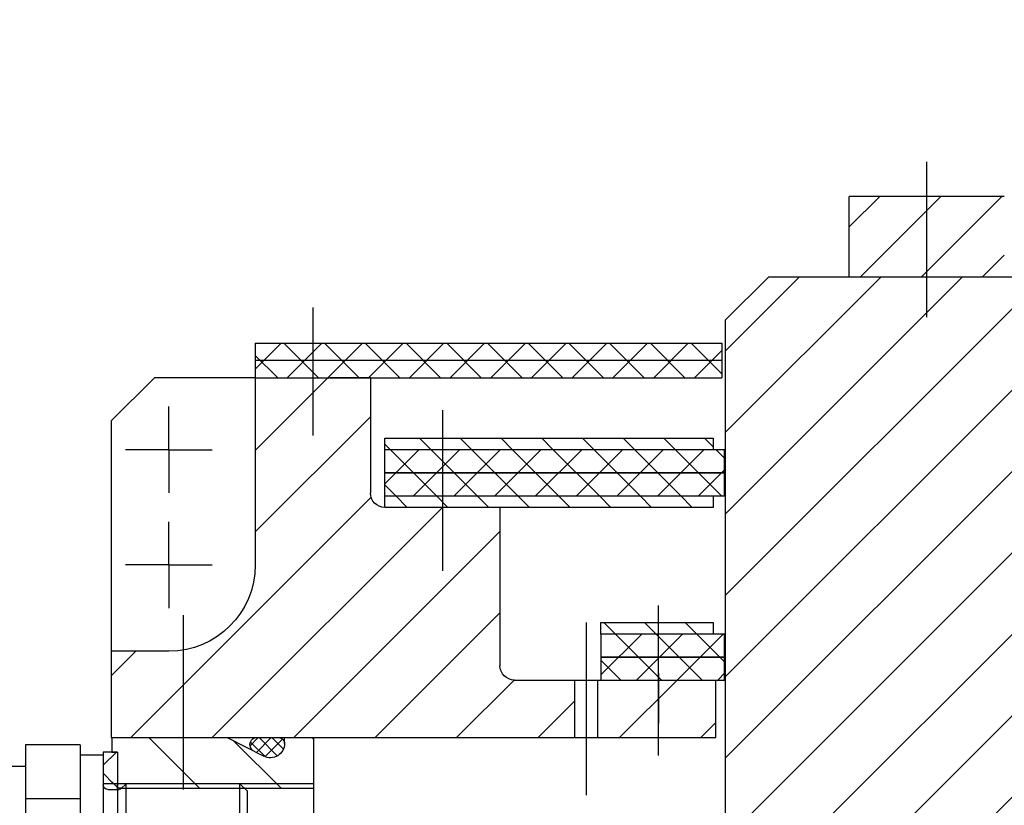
# Model space of a CAD drawing. Header units: millimetres. Extents: x 452087 to 582075, y 10891 to 81641.
# Tile 243 of 256: x 547669 to 548011, y 46572 to 46845. Entities that reach past the tile are written whole.
import ezdxf

# ---------------------------------------------------------------- set-up
doc = ezdxf.new("R2010")
doc.units = ezdxf.units.MM
for name, pattern in [('K5LT_AXLED', [19.5, 15, -1.5, 1.5, -1.5]), ('K5LT_BASIC', [0]), ('K5LT_DASHED', [6, 4, -2]), ('K5LT_THIN', [0]), ('K5LT_THIN_INCLUDED_TO_HATCHING', [0])]:
    doc.linetypes.add(name, pattern=pattern)
for name, color, linetype, true_color in [('C', 4, 'Continuous', 0x00ffff), ('CONTOUR', 1, 'Continuous', 0xff0000), ('FOR', 7, 'Continuous', 0xffffff), ('G', 3, 'Continuous', 0x00ff00), ('OSI', 2, 'Continuous', 0xffff00), ('R', 1, 'Continuous', 0xff0000), ('WELDING', 7, 'Continuous', 0xffffff)]:
    doc.layers.add(name, color=color, linetype=linetype, true_color=true_color)
doc.layers.add('ГТО-2_Штриховка', color=252, linetype='Continuous', lineweight=18)
doc.layers.add('Системный слой', color=7, linetype='Continuous')
pattern_1 = [(45, (0, 0), (-0.7071068, 0.7071068), []), (135, (0, 0), (-0.7071068, -0.7071068), [])]
pattern_2 = [(45, (0, 0), (-0.7071068, 0.7071068), [])]
pattern_3 = [(45, (0, 0), (-1.4142136, 1.4142136), [])]

# ---------------------------------------------------------------- blocks, each defined once
blk = doc.blocks.new('U234')
at = {"layer": 'OSI', "linetype": 'K5LT_AXLED'}
for q in [(151.335, 514.63), (149.835, 513.13), (151.335, 511.63), (152.835, 513.13)]:
    blk.add_line((151.335, 513.13), q, dxfattribs=at)
blk = doc.blocks.new('U235')
at = {"layer": 'OSI', "linetype": 'K5LT_AXLED'}
for q in [(151.335, 518.63), (149.835, 517.13), (151.335, 515.63), (152.835, 517.13)]:
    blk.add_line((151.335, 517.13), q, dxfattribs=at)
blk = doc.blocks.new('U236')
at = {"layer": 'G', "linetype": 'K5LT_BASIC'}
for p, q in [((136.335, 511.13), (132.435, 511.13)), ((132.435, 511.13), (132.435, 510.73)), ((136.335, 510.73), (136.335, 511.13)), ((132.035, 509.93), (132.035, 510.73)), ((132.035, 510.73), (136.335, 510.73)), ((136.335, 510.73), (136.335, 509.93)), ((136.335, 509.93), (132.035, 509.93)), ((132.035, 509.13), (132.035, 509.93)), ((132.035, 509.93), (136.335, 509.93)), ((136.335, 509.93), (136.335, 509.13)), ((136.335, 509.13), (132.035, 509.13)), ((132.335, 507.13), (132.335, 509.13)), ((133.835, 509.13), (132.335, 509.13)), ((133.835, 509.13), (132.335, 509.13))]:
    blk.add_line(p, q, dxfattribs=at)
at = {"layer": 'OSI', "linetype": 'K5LT_AXLED'}
for p, q in [((134.335, 506.512), (134.335, 511.724)), ((134.335, 509.374), (134.335, 507.63))]:
    blk.add_line(p, q, dxfattribs=at)
blk = doc.blocks.new('U233')
at = {"layer": 'FOR'}
h = blk.add_hatch(dxfattribs=at)
h.set_pattern_fill('НЕМЕТАЛЛ', color=256, angle=45, style=0, pattern_type=0)
h.set_pattern_definition(pattern_1)
h.paths.add_polyline_path([(148.335, 520.23), (132.135, 520.23), (132.135, 519.63), (144.335, 519.63), (145.735, 519.63), (148.335, 519.63)])
h.paths.add_polyline_path([(148.335, 520.83), (132.135, 520.83), (132.135, 520.23), (148.335, 520.23)])
h = blk.add_hatch(dxfattribs=at)
h.set_pattern_fill('МЕТАЛЛ', color=256, angle=-45, style=0, pattern_type=0)
h.set_pattern_definition([(-45, (0, 0), (1.4142136, 1.4142136), [])])
h.paths.add_polyline_path([(151.332, 510.13), (150.645, 510.21), (149.994, 510.446), (149.415, 510.824), (148.938, 511.325), (148.589, 511.922), (148.385, 512.583), (148.335, 513.13), (148.335, 519.63), (145.735, 519.63), (144.335, 519.63), (144.335, 515.63), (144.257, 515.361), (144.046, 515.176), (143.835, 515.13), (139.835, 515.13), (139.835, 509.63), (139.757, 509.361), (139.546, 509.176), (139.335, 509.13), (137.235, 509.13), (137.235, 507.13), (144.835, 507.13), (153.335, 507.13), (153.335, 510.13)])
h.paths.add_polyline_path([(132.335, 507.13), (136.435, 507.13), (136.435, 509.13), (136.335, 509.13), (133.835, 509.13), (132.335, 509.13)])
h = blk.add_hatch(dxfattribs=at)
h.set_pattern_fill('МЕТАЛЛ', color=256, angle=45, style=0, pattern_type=0)
h.set_pattern_definition(pattern_2)
h.paths.add_polyline_path([(143.835, 515.53), (132.435, 515.53), (132.435, 515.13), (143.835, 515.13)])
h.paths.add_polyline_path([(143.835, 517.53), (132.435, 517.53), (132.435, 517.13), (143.835, 517.13)])
h = blk.add_hatch(dxfattribs=at)
h.set_pattern_fill('НЕМЕТАЛЛ', color=256, angle=45, style=0, pattern_type=0)
h.set_pattern_definition(pattern_1)
h.paths.add_polyline_path([(143.835, 516.33), (132.035, 516.33), (132.035, 515.53), (143.835, 515.53)])
h.paths.add_polyline_path([(143.835, 517.13), (132.435, 517.13), (132.035, 517.13), (132.035, 516.33), (143.835, 516.33)])
h = blk.add_hatch(dxfattribs=at)
h.set_pattern_fill('МЕТАЛЛ', color=256, angle=45, style=0, pattern_type=0)
h.set_pattern_definition(pattern_2)
h.paths.add_polyline_path([(132.435, 510.73), (136.335, 510.73), (136.335, 511.13), (132.435, 511.13)])
h = blk.add_hatch(dxfattribs=at)
h.set_pattern_fill('НЕМЕТАЛЛ', color=256, angle=45, style=0, pattern_type=0)
h.set_pattern_definition(pattern_1)
h.paths.add_polyline_path([(134.835, 509.13), (136.335, 509.13), (136.335, 509.93), (132.035, 509.93), (132.035, 509.13), (132.335, 509.13), (133.835, 509.13)])
h.paths.add_polyline_path([(132.035, 509.93), (136.335, 509.93), (136.335, 510.73), (132.035, 510.73)])
at = {"layer": 'CONTOUR', "linetype": 'K5LT_BASIC'}
blk.add_lwpolyline([(143.835, 516.33), (132.035, 516.33), (132.035, 517.13), (143.835, 517.13)], dxfattribs=at)
at = {"layer": 'G', "linetype": 'K5LT_BASIC'}
for p, q in [((148.335, 520.83), (132.135, 520.83)), ((132.135, 520.83), (132.135, 519.63)), ((148.335, 520.83), (148.335, 519.63)), ((132.135, 520.23), (148.335, 520.23)), ((148.335, 519.63), (132.135, 519.63)), ((144.335, 519.63), (144.335, 515.63)), ((144.335, 519.63), (145.735, 519.63)), ((148.335, 519.63), (148.335, 513.13)), ((148.335, 519.63), (148.335, 513.13)), ((148.335, 519.63), (151.835, 519.63)), ((153.335, 518.13), (151.835, 519.63)), ((153.335, 518.13), (153.335, 507.13)), ((143.835, 517.53), (132.435, 517.53)), ((132.435, 517.53), (132.435, 517.13)), ((143.835, 515.13), (143.835, 517.53)), ((132.435, 517.13), (143.835, 517.13)), ((132.035, 515.53), (132.035, 516.33)), ((132.035, 516.33), (143.835, 516.33)), ((143.835, 515.53), (132.035, 515.53)), ((132.435, 515.53), (132.435, 515.13)), ((132.435, 515.13), (143.835, 515.13)), ((139.835, 515.13), (139.835, 509.63)), ((151.332, 510.13), (153.335, 510.13)), ((139.335, 509.13), (134.835, 509.13)), ((136.435, 507.13), (136.435, 509.13)), ((137.235, 507.13), (137.235, 509.13)), ((153.335, 507.13), (132.335, 507.13)), ((136.835, 506.98), (136.835, 506.98))]:
    blk.add_line(p, q, dxfattribs=at)
for centre, radius, start, end in [((143.835, 515.63), 0.5, 270, 0), ((151.335, 513.13), 3, 180, 269.9313), ((139.335, 509.63), 0.5, 270, 0)]:
    blk.add_arc(centre, radius, start, end, dxfattribs=at)
at = {"layer": 'OSI', "linetype": 'K5LT_AXLED'}
for p, q in [((146.335, 522.072), (146.335, 517.63)), ((141.835, 518.511), (141.835, 512.93)), ((150.835, 511.38), (150.835, 505.33)), ((136.835, 505.13), (136.835, 511.13))]:
    blk.add_line(p, q, dxfattribs=at)
at = {"layer": 'OSI'}
for name in ['U235', 'U234']:
    blk.add_blockref(name, (0, 0), dxfattribs=at)
at = {"layer": 'Системный слой'}
blk.add_blockref('U236', (0, 0), dxfattribs=at)
blk = doc.blocks.new('U279')
at = {"layer": 'G', "linetype": 'K5LT_BASIC'}
for p, q in [((138.555, 501.37), (138.391, 501.276)), ((139.315, 501.37), (138.555, 501.37)), ((139.315, 501.37), (140.075, 501.369)), ((140.075, 501.369), (140.239, 501.275)), ((138.391, 501.276), (138.391, 500.947)), ((138.853, 501.275), (138.853, 500.954)), ((139.777, 501.275), (139.777, 500.73)), ((140.239, 501.275), (140.239, 500.729)), ((139.241, 500.73), (139.315, 500.73)), ((140.239, 500.729), (139.315, 500.73))]:
    blk.add_line(p, q, dxfattribs=at)
for centre, radius, start, end in [((138.631, 501.04), 0.324, 46.6622, 119.1129), ((139.315, 500.194), 1.175, 89.9789, 113.1163), ((139.315, 500.194), 1.175, 66.8416, 89.9789), ((139.999, 501.039), 0.324, 60.845, 133.2957)]:
    blk.add_arc(centre, radius, start, end, dxfattribs=at)
at = {"layer": 'OSI', "linetype": 'K5LT_AXLED'}
blk.add_line((139.315, 501.67), (139.315, 500.43), dxfattribs=at)
blk = doc.blocks.new('U280')
at = {"layer": 'G', "linetype": 'K5LT_BASIC'}
for p, q in [((138.015, 500.73), (138.628, 501.084)), ((138.628, 501.084), (139.241, 500.73)), ((138.015, 500.73), (138.015, 500.63)), ((139.241, 500.73), (140.865, 500.73)), ((140.865, 500.73), (140.865, 499.53)), ((140.815, 499.53), (140.865, 499.53))]:
    blk.add_line(p, q, dxfattribs=at)
blk = doc.blocks.new('U282')
at = {"layer": 'C', "linetype": 'K5LT_THIN_INCLUDED_TO_HATCHING'}
for p, q in [((154.415, 506.88), (154.415, 501.254)), ((154.415, 501.254), (154.415, 499.38))]:
    blk.add_line(p, q, dxfattribs=at)
blk = doc.blocks.new('U283')
at = {"layer": 'C', "linetype": 'K5LT_THIN_INCLUDED_TO_HATCHING'}
for p, q in [((157.335, 506.424), (158.307, 506.424)), ((159.563, 506.424), (160.535, 506.424))]:
    blk.add_line(p, q, dxfattribs=at)
blk = doc.blocks.new('U281')
at = {"layer": 'FOR'}
h = blk.add_hatch(dxfattribs=at)
h.set_pattern_fill('НЕМЕТАЛЛ', color=256, angle=45, style=0, pattern_type=0)
h.set_pattern_definition(pattern_1)
h.paths.add_polyline_path([(153.615, 506.53), (153.615, 505.53), (153.115, 505.53), (153.115, 506.63), (153.615, 506.63)])
h.paths.add_polyline_path([(153.115, 499.63), (153.115, 500.73), (153.615, 500.73), (153.615, 499.73), (153.615, 499.63), (153.315, 499.63)])
at = {"layer": 'C', "linetype": 'K5LT_THIN_INCLUDED_TO_HATCHING'}
for p, q in [((158.835, 508.346), (158.835, 506.546)), ((159.035, 508.346), (159.035, 506.546)), ((157.335, 507.446), (157.335, 503.13))]:
    blk.add_line(p, q, dxfattribs=at)
for start, end in [(90, 133.0668), (46.9332, 90)]:
    blk.add_arc((158.935, 507.446), 1.3, start, end, dxfattribs=at)
at = {"layer": 'CONTOUR', "linetype": 'K5LT_THIN_INCLUDED_TO_HATCHING'}
for points in [[(153.315, 506.63), (153.115, 506.63), (153.115, 505.33)], [(153.115, 500.93), (153.115, 499.63), (153.315, 499.63)], [(153.115, 500.93), (153.115, 499.63), (153.315, 499.63)]]:
    blk.add_lwpolyline(points, dxfattribs=at)
at = {"layer": 'OSI', "linetype": 'K5LT_AXLED'}
for p, q in [((158.935, 506.246), (158.935, 508.646)), ((157.691, 507.446), (160.296, 507.446))]:
    blk.add_line(p, q, dxfattribs=at)
at = {"layer": 'R', "linetype": 'K5LT_THIN_INCLUDED_TO_HATCHING'}
for p, q in [((157.335, 507.446), (158.047, 508.396)), ((157.435, 507.446), (157.975, 508.166)), ((157.896, 507.446), (158.416, 508.346)), ((158.416, 508.346), (159.455, 508.346)), ((159.455, 508.346), (159.974, 507.446)), ((160.535, 507.446), (159.823, 508.396)), ((160.435, 507.446), (159.895, 508.166)), ((157.435, 507.446), (157.435, 506.424)), ((158.416, 506.546), (157.896, 507.446)), ((159.974, 507.446), (159.455, 506.546)), ((160.435, 507.446), (160.435, 506.424)), ((160.535, 507.446), (160.535, 499.636)), ((154.415, 506.88), (156.315, 506.88)), ((156.315, 506.88), (156.315, 501.254)), ((153.115, 506.63), (153.115, 499.63)), ((153.315, 506.63), (153.115, 506.63)), ((153.315, 506.63), (153.115, 506.63)), ((153.115, 506.63), (153.615, 506.63)), ((153.615, 506.63), (153.615, 503.13)), ((154.415, 506.53), (153.615, 506.53)), ((159.455, 506.546), (158.416, 506.546)), ((156.315, 506.13), (157.335, 506.131)), ((160.535, 506.135), (163.201, 506.138)), ((148.865, 505.53), (148.615, 505.28)), ((148.865, 505.53), (148.615, 505.28)), ((148.865, 505.53), (152.815, 505.53)), ((148.865, 500.73), (148.865, 505.53)), ((152.765, 505.53), (152.815, 505.53)), ((152.986, 505.359), (152.815, 505.53)), ((152.815, 505.53), (153.115, 505.53)), ((152.986, 505.359), (152.815, 505.53)), ((152.815, 500.73), (152.815, 505.53)), ((153.115, 505.53), (153.615, 505.53)), ((153.115, 505.33), (153.115, 505.53)), ((153.115, 505.33), (153.115, 505.53)), ((148.615, 505.28), (148.615, 500.98)), ((148.615, 505.28), (148.615, 500.98)), ((152.973, 505.372), (153.115, 505.372)), ((153.455, 505.33), (153.056, 505.33)), ((153.455, 505.33), (153.056, 505.33)), ((154.415, 505.006), (156.315, 505.005)), ((153.115, 503.13), (153.115, 503.133)), ((153.315, 503.13), (153.315, 503.13)), ((153.615, 499.73), (153.615, 503.13)), ((156.315, 503.13), (156.315, 499.38)), ((157.335, 503.13), (157.335, 499.636)), ((148.865, 500.73), (148.615, 500.98)), ((148.865, 500.73), (148.615, 500.98)), ((154.415, 501.254), (156.315, 501.255)), ((148.865, 500.73), (152.815, 500.73)), ((152.765, 500.73), (152.815, 500.73)), ((152.986, 500.9), (152.815, 500.73)), ((152.986, 500.9), (152.815, 500.73)), ((152.815, 500.73), (153.115, 500.73)), ((152.973, 500.888), (153.115, 500.888)), ((153.455, 500.93), (153.056, 500.93)), ((153.455, 500.93), (153.056, 500.93)), ((153.115, 499.63), (153.115, 500.93)), ((153.115, 499.63), (153.115, 500.73)), ((153.115, 500.73), (153.615, 500.73)), ((153.615, 500.73), (153.615, 499.73)), ((156.315, 500.13), (157.335, 500.131)), ((160.535, 500.135), (163.315, 500.138)), ((153.115, 499.63), (153.315, 499.63)), ((153.115, 499.63), (153.443, 499.63)), ((153.615, 499.63), (153.115, 499.63)), ((153.615, 499.73), (153.615, 499.63)), ((154.415, 499.73), (153.615, 499.73)), ((157.335, 499.636), (160.535, 499.636)), ((154.415, 499.38), (156.315, 499.38))]:
    blk.add_line(p, q, dxfattribs=at)
at = {"layer": 'R', "linetype": 'K5LT_THIN'}
blk.add_line((152.465, 505.53), (152.765, 505.53), dxfattribs=at)
at = {"layer": 'R', "linetype": 'K5LT_THIN_INCLUDED_TO_HATCHING'}
for centre, radius, start, end in [((158.935, 507.446), 1.2, 90.0000000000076, 89.99999427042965), ((153.455, 505.49), 0.16, 270, 0), ((153.455, 505.49), 0.16, 270, 0), ((153.056, 505.43), 0.1, 225, 270), ((153.056, 505.43), 0.1, 225, 270), ((153.056, 500.83), 0.1, 90, 135), ((153.056, 500.83), 0.1, 90, 135), ((153.455, 500.77), 0.16, 0, 90), ((153.455, 500.77), 0.16, 0, 90)]:
    blk.add_arc(centre, radius, start, end, dxfattribs=at)
at = {"layer": 'WELDING', "linetype": 'K5LT_THIN_INCLUDED_TO_HATCHING'}
for points, knots in [([(163.201, 506.138), (163.463, 505.438), (163.577, 504.748), (163.544, 504.067), (163.508, 503.296), (162.844, 502.553), (162.869, 501.791), (162.888, 501.242), (163.036, 500.69), (163.315, 500.138)], [0, 0, 0, 0, 1, 1, 1, 2, 2, 2, 3, 3, 3, 3]), ([(163.315, 500.138), (163.63, 500.766), (163.786, 501.392), (163.784, 502.016), (163.782, 502.537), (163.67, 503.056), (163.447, 503.574)], [0, 0, 0, 0, 1, 1, 1, 2, 2, 2, 2])]:
    blk.add_open_spline(points, degree=3, knots=knots, dxfattribs=at)
at = {"layer": 'C'}
for name in ['U282', 'U283']:
    blk.add_blockref(name, (0, 0), dxfattribs=at)
blk = doc.blocks.new('U284')
at = {"layer": 'G', "linetype": 'K5LT_BASIC'}
for p, q in [((147.315, 506.93), (147.315, 507.13)), ((149.315, 507.13), (148.041, 506.484))]:
    blk.add_line(p, q, dxfattribs=at)
blk.add_arc((147.815, 506.93), 0.5, 180, 296.8883, dxfattribs=at)
blk = doc.blocks.new('U286')
at = {"layer": 'R', "linetype": 'K5LT_DASHED'}
for p, q in [((147.356, 506.731), (147.755, 507.13)), ((147.569, 506.494), (148.204, 507.13)), ((148.289, 506.62), (147.779, 507.13)), ((148.517, 506.84), (148.228, 507.13)), ((147.996, 506.464), (147.386, 507.074)), ((147.982, 506.459), (148.503, 506.979))]:
    blk.add_line(p, q, dxfattribs=at)
blk = doc.blocks.new('U285')
at = {"layer": 'R', "linetype": 'K5LT_THIN'}
for centre, radius, start, end in [((147.535, 506.911), 0.221, 82.4257, 175.0812), ((148.276, 506.885), 0.245, 312.354, 89.6051)]:
    blk.add_arc(centre, radius, start, end, dxfattribs=at)
at = {"layer": 'Системный слой'}
blk.add_blockref('U286', (0, 0), dxfattribs=at)
blk = doc.blocks.new('U287')
at = {"layer": 'OSI', "linetype": 'K5LT_AXLED'}
for p, q in [((161.815, 494.837), (161.815, 492.423)), ((160.608, 493.63), (163.022, 493.63))]:
    blk.add_line(p, q, dxfattribs=at)
blk = doc.blocks.new('U278')
at = {"layer": 'FOR'}
h = blk.add_hatch(dxfattribs=at)
h.set_pattern_fill('МЕТАЛЛ', color=256, angle=45, style=0, pattern_type=0)
h.set_pattern_definition(pattern_3)
h.paths.add_polyline_path([(146.315, 505.372), (153.315, 505.372), (153.315, 507.13), (150.515, 507.13), (149.315, 507.13), (148.041, 506.484), (147.766, 506.432), (147.506, 506.537), (147.343, 506.764), (147.315, 506.93), (147.315, 507.13), (146.315, 507.13)])
h = blk.add_hatch(dxfattribs=at)
h.set_pattern_fill('МЕТАЛЛ', color=256, angle=45, style=0, pattern_type=0)
h.set_pattern_definition(pattern_3)
h.paths.add_polyline_path([(141.715, 497.13), (154.815, 497.13), (155.502, 497.05), (156.152, 496.815), (156.732, 496.437), (157.209, 495.937), (157.56, 495.341), (157.764, 494.68), (157.815, 494.13), (157.815, 489.13), (165.815, 489.13), (165.815, 491.13), (160.315, 491.13), (159.925, 491.209), (159.596, 491.434), (159.382, 491.769), (159.315, 492.13), (159.315, 494.13), (159.235, 494.974), (158.998, 495.787), (158.613, 496.543), (158.093, 497.212), (157.457, 497.772), (156.727, 498.203), (155.93, 498.489), (155.092, 498.621), (154.815, 498.63), (154.315, 498.63), (153.925, 498.709), (153.597, 498.934), (153.382, 499.269), (153.315, 499.63), (153.315, 500.73), (146.274, 500.73), (146.085, 500.198), (145.754, 499.741), (145.309, 499.394), (144.785, 499.186), (144.315, 499.13), (141.815, 499.13), (141.815, 498.63), (141.715, 498.53)])
h.paths.add_polyline_path([(137.815, 497.13), (140.915, 497.13), (140.915, 498.53), (140.815, 498.63), (137.815, 498.63)])
h = blk.add_hatch(dxfattribs=at)
h.set_pattern_fill('НЕМЕТАЛЛ', color=256, angle=45, style=0, pattern_type=0)
h.set_pattern_definition([(45, (0, 0), (-2.12132, 2.12132), []), (135, (0, 0), (-2.12132, -2.12132), [])])
h.paths.add_polyline_path([(140.815, 500.23), (137.015, 500.23), (137.015, 499.43), (140.815, 499.43)])
h.paths.add_polyline_path([(140.815, 499.43), (137.015, 499.43), (137.015, 498.63), (137.815, 498.63), (140.815, 498.63)])
at = {"layer": 'C', "linetype": 'K5LT_BASIC'}
blk.add_line((140.815, 499.43), (137.315, 499.43), dxfattribs=at)
at = {"layer": 'G', "linetype": 'K5LT_BASIC'}
for p, q in [((146.315, 507.13), (146.315, 501.13)), ((150.515, 507.13), (146.315, 507.13)), ((153.315, 507.13), (153.315, 506.63)), ((148.865, 505.53), (152.815, 505.53)), ((148.707, 505.372), (146.315, 505.372)), ((140.815, 500.63), (137.815, 500.63)), ((137.815, 500.63), (137.815, 500.23)), ((140.815, 500.23), (140.815, 500.63)), ((148.707, 500.888), (146.3, 500.888)), ((148.865, 500.73), (152.815, 500.73)), ((140.815, 500.23), (137.315, 500.23)), ((137.315, 500.23), (137.315, 498.63)), ((140.815, 498.63), (140.815, 500.23)), ((144.315, 499.13), (141.815, 499.13)), ((141.815, 498.63), (141.815, 499.13)), ((137.315, 498.63), (140.815, 498.63)), ((137.815, 498.63), (141.815, 498.63)), ((137.815, 498.63), (137.815, 497.13)), ((140.815, 498.63), (140.915, 498.53)), ((141.815, 498.63), (141.715, 498.53)), ((154.815, 498.63), (154.315, 498.63)), ((140.915, 498.53), (141.715, 498.53)), ((140.915, 498.53), (140.915, 497.13)), ((141.715, 498.53), (141.715, 497.13)), ((154.815, 497.13), (137.815, 497.13)), ((157.815, 494.13), (157.815, 489.13)), ((159.315, 494.13), (159.315, 492.13)), ((163.815, 493.63), (163.815, 492.13)), ((160.315, 491.13), (165.815, 491.13)), ((165.815, 489.13), (165.815, 491.13))]:
    blk.add_line(p, q, dxfattribs=at)
for centre, radius, start, end in [((144.315, 501.13), 2, 270, 0), ((154.315, 493.63), 9.5, 26.8521, 43.2204), ((154.315, 493.63), 9.5, 30.4732, 43.2204), ((154.315, 499.63), 1, 180, 270), ((154.815, 494.13), 4.5, 0, 90), ((154.315, 493.63), 9.5, 0, 26.8521), ((154.815, 494.13), 3, 0, 90), ((160.315, 492.13), 1, 180, 270), ((164.815, 492.13), 1, 180, 270)]:
    blk.add_arc(centre, radius, start, end, dxfattribs=at)
at = {"layer": 'OSI', "linetype": 'K5LT_AXLED'}
for p, q in [((164.111, 503.13), (146.315, 503.13)), ((158.372, 498.703), (159.043, 499.636)), ((159.142, 499.636), (160.057, 498.978)), ((141.315, 498.93), (141.315, 496.83)), ((163.315, 491.13), (163.315, 488.13))]:
    blk.add_line(p, q, dxfattribs=at)
at = {"layer": 'R', "linetype": 'K5LT_THIN'}
for p, q in [((146.315, 505.53), (148.865, 505.53)), ((152.973, 505.372), (148.707, 505.372)), ((146.274, 500.73), (148.865, 500.73)), ((152.973, 500.888), (148.707, 500.888))]:
    blk.add_line(p, q, dxfattribs=at)
at = {"layer": 'R', "linetype": 'K5LT_THIN_INCLUDED_TO_HATCHING'}
blk.add_arc((88.265, 503.133), 60.7, 359.99737, 0, dxfattribs=at)
at = {"layer": 'Системный слой'}
for name in ['U281', 'U285', 'U284', 'U279', 'U280', 'U287']:
    blk.add_blockref(name, (0, 0), dxfattribs=at)
blk = doc.blocks.new('A$C4E9A3E51')
h = blk.add_hatch()
h.set_pattern_fill('МЕТАЛЛ', color=256, scale=10, angle=45, style=0, pattern_type=0)
h.set_pattern_definition([(45, (-1053.149, 4503.286), (-10.6066, 10.6066), [])])
h.paths.add_polyline_path([(-223.95, 9762.63), (-170.05, 9762.63), (-170.05, 9734.58), (-223.95, 9734.58)])
h = blk.add_hatch()
h.set_pattern_fill('МЕТАЛЛ', color=256, scale=10, angle=45, style=0, pattern_type=0)
h.set_pattern_definition([(45, (-1053.15, 4503.286), (-14.142136, 14.142136), [])])
h.paths.add_polyline_path([(-279.5, 9522.58), (-274.68, 9523.38), (-270.38, 9525.68), (-267.04, 9529.24), (-265.02, 9533.69), (-264.5, 9537.58), (-264.5, 9547.58), (-267, 9547.58), (-267, 9719.58), (-252, 9734.58), (-170.05, 9734.58), (-159.5, 9734.58), (-159.5, 9659.58), (-134.5, 9659.58), (-134.5, 9489.58), (-159.5, 9489.58), (-159.5, 9414.58), (-162, 9414.58), (-166.82, 9413.79), (-171.12, 9411.49), (-174.47, 9407.93), (-176.48, 9403.48), (-177, 9399.58), (-177, 9364.58), (-192, 9364.58), (-192, 9384.58), (-192.78, 9387.27), (-194.89, 9389.12), (-197, 9389.58), (-227, 9389.58), (-229.69, 9388.8), (-231.53, 9386.69), (-232, 9384.58), (-320, 9384.58), (-320, 9522.58)])
for p, q in [((-197, 9720.67), (-197, 9774.62)), ((-223.95, 9734.58), (-223.95, 9762.63)), ((-170.05, 9762.63), (-223.95, 9762.63)), ((-252, 9734.58), (-267, 9719.58)), ((0, 9734.58), (-252, 9734.58)), ((-267, 9719.58), (-267, 9547.58))]:
    blk.add_line(p, q)
at = {"xscale": -10, "yscale": 10, "zscale": 10}
for name in ['U233', 'U278']:
    blk.add_blockref(name, (1053.15, 4503.29), dxfattribs=at)

msp = doc.modelspace()

# ---------------------------------------------------------------- hatches: boundary and pattern name
at = {"layer": 'ГТО-2_Штриховка'}
h = msp.add_hatch(dxfattribs=at)
h.set_pattern_fill('ANSI35', color=256, scale=100)
h.set_pattern_definition([(45, (-17131.3, -1493781.44), (-449.0128, 449.0128), []), (45, (-16682.3, -1493781.44), (-449.0128, 449.0128), [793.75, -158.75, 0, -158.75])])
h.paths.add_polyline_path([(560273.22, 43536.13), (555873.22, 43536.13), (555873.22, 50536.13), (560273.22, 50536.13)], flags=16)
h.paths.add_polyline_path([(560281.28, 43016.75), (560273.22, 39436.13), (555873.22, 39436.13), (555873.22, 43016.75)], flags=16)
h.paths.add_polyline_path([(554872.97, 43536.13), (540981.27, 43536.13), (540981.27, 54483.43), (542281.28, 55136.13), (542273.21, 56036.13), (553581.03, 56036.13), (553581.03, 55236.13), (554881.28, 54586.13)], flags=16)
h.paths.add_polyline_path([(560273.22, 38936.13), (560273.22, 35286.13), (555873.22, 35286.13), (555873.22, 38936.13)], flags=16)
h.paths.add_polyline_path([(554872.97, 43036.13), (554872.95, 36436.11), (548209.36, 36436.13), (548381.03, 36436.13), (547361.03, 36436.13), (547361.03, 36221.13), (547141.03, 36221.13), (547141.03, 36006.13), (546921.03, 36006.13), (546921.03, 35791.13), (546701.03, 35791.13), (546701.03, 35576.13), (546481.03, 35576.13), (546481.03, 35361.13), (546261.03, 35361.13), (546261.03, 35146.13), (546041.03, 35146.13), (546041.03, 34931.13), (545821.03, 34931.13), (545821.03, 34716.13), (545601.03, 34716.13), (545601.03, 34501.13), (545381.03, 34501.13), (545381.03, 34236.13), (540981.27, 34236.13), (540981.27, 43016.75), (545681.03, 43018.39), (545681.03, 42519.44), (546676.13, 42522.72), (546685.93, 43015.11), (549681.75, 43016.73), (549680.3, 42521.08), (550681.03, 42521.08), (550681.03, 43036.13)], flags=16)
h.paths.add_polyline_path([(540981.28, 54486.13), (540981.33, 42536.13)], flags=16)
h.paths.add_polyline_path([(540331.27, 56536.13), (540331.27, 56536.13), (539481.27, 56614.46), (539481.27, 43036.13), (538481.27, 43036.13), (538473.47, 31236.14), (539891.28, 31236.14), (542691.28, 29236.13), (543991.28, 29236.13), (545491.28, 30236.13), (554953.22, 30236.13), (556153.47, 31036.13), (564473.47, 31036.13), (564473.22, 53098.49), (567681.03, 54406.13), (567681.03, 55381.13), (562673.22, 55381.13), (562673.22, 56536.13), (561545.99, 56536.13), (561545.99, 56286.13), (561245.99, 56286.13), (561245.99, 51036.13), (555745.99, 51036.13), (555745.99, 56036.13), (555700.28, 56036.13), (555745.99, 56286.13), (555445.99, 56286.13), (555445.99, 56536.13)])

# ---------------------------------------------------------------- block references
at = {"color": 1, "lineweight": 40}
msp.add_blockref('A$C4E9A3E51', (548181.03, 37020.61, 0), dxfattribs=at)

doc.saveas('drawing.dxf')
